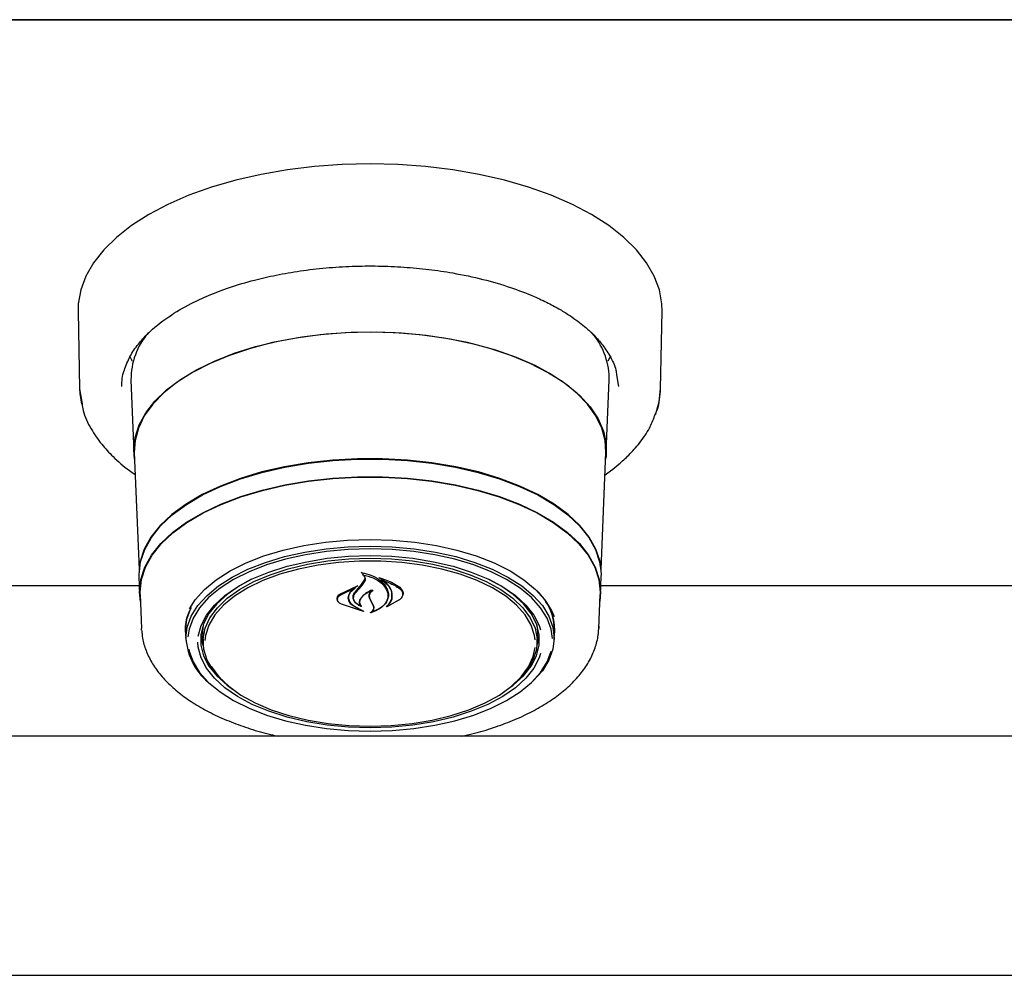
# Model space of a CAD drawing. Header units: inches. Extents: x 33 to 537, y 23 to 447.
# Tile 32 of 68: x 72.48 to 77.63, y 95.07 to 100.06. Entities that reach past the tile are written whole.
import ezdxf

# ---------------------------------------------------------------- set-up
doc = ezdxf.new("R2010")
doc.units = ezdxf.units.IN
doc.header["$LTSCALE"] = 16
doc.header["$MEASUREMENT"] = 0

msp = doc.modelspace()

# ---------------------------------------------------------------- linework, layer by layer
at = {"color": 7, "linetype": 'Continuous', "lineweight": 25}
for p, q in [((62.4403, 100.0632), (106.4403, 100.0632)), ((104.944, 100.0629), (63.9366, 100.0629)), ((72.7892, 98.5392), (72.7974, 98.1343)), ((75.8333, 98.1343), (75.8414, 98.5392)), ((73.0733, 98.2774), (73.0588, 98.3042)), ((75.5718, 98.3042), (75.5577, 98.278)), ((75.5651, 98.1803), (75.5653, 98.1929)), ((75.6035, 98.2065), (75.6129, 98.1455)), ((72.7974, 98.1343), (72.8101, 98.0555)), ((73.0656, 98.1803), (73.0808, 97.802)), ((75.5498, 97.802), (75.5651, 98.1803)), ((73.083, 97.8016), (73.1077, 97.1895)), ((75.5229, 97.1895), (75.5476, 97.8016)), ((73.107, 97.1532), (73.1108, 97.0597)), ((74.2768, 97.1708), (74.2768, 97.1614)), ((75.5199, 97.0597), (75.5236, 97.1532)), ((73.109, 97.1039), (71.8447, 97.1039)), ((74.1571, 97.0605), (74.2492, 97.1049)), ((74.2503, 97.1038), (74.238, 97.0948)), ((74.2391, 97.0677), (74.2713, 97.104)), ((74.2695, 97.1104), (74.2869, 97.1373)), ((74.2713, 97.104), (74.2889, 97.1296)), ((74.2869, 97.1373), (74.2887, 97.1468)), ((74.3727, 97.1424), (74.3727, 97.1348)), ((79.859, 97.1039), (75.5217, 97.1039)), ((73.1131, 97.0597), (73.1203, 96.8812)), ((74.1586, 97.0562), (74.2364, 97.0937)), ((74.2017, 97.0431), (74.2017, 97.0503)), ((74.2377, 97.0928), (74.2098, 97.0681)), ((74.2284, 97.0518), (74.2284, 97.0424)), ((74.238, 97.0932), (74.238, 97.0983)), ((74.409, 97.054), (74.409, 97.057)), ((74.4856, 97.0612), (74.4856, 97.0651)), ((75.5104, 96.8812), (75.5176, 97.0597)), ((74.1445, 97.0368), (74.1445, 97.0344)), ((74.2802, 96.9701), (74.1651, 97.0076)), ((74.2719, 96.974), (74.1663, 97.0076)), ((74.2286, 96.9994), (74.2729, 96.975)), ((74.23, 97.0004), (74.2811, 96.9712)), ((74.2642, 97.0008), (74.2642, 97.0009)), ((74.321, 97.0217), (74.312, 97.0413)), ((74.3229, 97.0211), (74.314, 97.0396)), ((74.3327, 96.9985), (74.321, 97.0217)), ((74.3346, 96.9988), (74.3229, 97.0211)), ((74.3346, 96.9894), (74.3346, 97.0005)), ((74.4701, 97.0331), (74.4019, 96.9942)), ((74.4072, 96.999), (74.4072, 96.9988)), ((74.4685, 97.0317), (74.4087, 96.9983)), ((73.4403, 96.861), (73.4441, 96.9017)), ((73.1208, 96.8723), (73.1203, 96.8812)), ((73.35, 96.8743), (73.3502, 96.884)), ((73.3511, 96.8629), (73.3509, 96.8726)), ((73.3511, 96.8629), (73.3528, 96.821)), ((73.4405, 96.8522), (73.4403, 96.861)), ((73.4405, 96.8522), (73.4424, 96.8038)), ((75.1882, 96.8038), (75.1901, 96.8522)), ((75.2778, 96.821), (75.2795, 96.8629)), ((75.5106, 96.8933), (75.5104, 96.8812)), ((105.2069, 96.3185), (63.6737, 96.3185)), ((63.5808, 95.0685), (105.2998, 95.0685))]:
    msp.add_line(p, q, dxfattribs=at)
at = {"color": 7, "linetype": 'Continuous', "lineweight": 25, "flags": 128}
for points in [[(75.8414, 98.5392), (75.8402, 98.5781), (75.8273, 98.6508), (75.8005, 98.7225), (75.7602, 98.7926), (75.7067, 98.8604), (75.6405, 98.9254), (75.5622, 98.9869), (75.4724, 99.0444), (75.3722, 99.0974), (75.2622, 99.1453), (75.1436, 99.1878), (75.0175, 99.2244), (74.8849, 99.2548), (74.7471, 99.2788), (74.6054, 99.2961), (74.461, 99.3065), (74.3153, 99.31), (74.1696, 99.3065), (74.0253, 99.2961), (73.8835, 99.2788), (73.7458, 99.2548), (73.6132, 99.2244), (73.487, 99.1878), (73.3684, 99.1453), (73.2585, 99.0974), (73.1582, 99.0444), (73.0685, 98.9869), (72.9901, 98.9254), (72.9239, 98.8604), (72.8704, 98.7926), (72.8301, 98.7225), (72.8033, 98.6508), (72.7904, 98.5781), (72.7892, 98.5392)], [(73.0845, 97.7654), (73.0806, 97.8145), (73.0876, 97.8801), (73.1085, 97.945), (73.1431, 98.0084), (73.1909, 98.0696), (73.2515, 98.1279), (73.3242, 98.1827), (73.4081, 98.2332), (73.5022, 98.2791), (73.6056, 98.3197), (73.717, 98.3545), (73.8352, 98.3833), (73.9589, 98.4056), (74.0865, 98.4212), (74.2168, 98.4299), (74.3482, 98.4316), (74.4792, 98.4264), (74.6084, 98.4142), (74.7342, 98.3952), (74.8553, 98.3697), (74.9703, 98.3378), (75.0778, 98.3001), (75.1767, 98.2568), (75.2659, 98.2085), (75.3442, 98.1558), (75.411, 98.0991), (75.4653, 98.0393), (75.5066, 97.9769), (75.5343, 97.9127), (75.5483, 97.8473), (75.5483, 97.7816), (75.5461, 97.7654)], [(74.3153, 98.4303), (74.1843, 98.4268), (74.0548, 98.4164), (73.9282, 98.3991), (73.806, 98.3752), (73.6896, 98.345), (73.5803, 98.3087), (73.4793, 98.2669), (73.3877, 98.2199), (73.3067, 98.1683), (73.2371, 98.1127), (73.1798, 98.0537), (73.1353, 97.992), (73.1041, 97.9282), (73.0867, 97.8632), (73.083, 97.8016)], [(75.5476, 97.8016), (75.5439, 97.8632), (75.5265, 97.9282), (75.4954, 97.992), (75.4509, 98.0537), (75.3935, 98.1127), (75.3239, 98.1683), (75.2429, 98.2199), (75.1514, 98.2669), (75.0504, 98.3087), (74.941, 98.345), (74.8246, 98.3752), (74.7024, 98.3991), (74.5759, 98.4164), (74.4463, 98.4268), (74.3153, 98.4303)], [(72.7974, 98.1343), (72.7988, 98.1086), (72.8076, 98.0535)], [(75.806, 97.9985), (75.8256, 98.0654), (75.8333, 98.1343)], [(75.5236, 97.1532), (75.5239, 97.1654), (75.5168, 97.2307), (75.4956, 97.2953), (75.4606, 97.3583), (75.4122, 97.4191), (75.3509, 97.4769), (75.2775, 97.5311), (75.1927, 97.5809), (75.0977, 97.6259), (74.9936, 97.6655), (74.8814, 97.6992), (74.7627, 97.7267), (74.6386, 97.7476), (74.5108, 97.7617), (74.3808, 97.7688), (74.2499, 97.7688), (74.1198, 97.7617), (73.992, 97.7476), (73.868, 97.7267), (73.7492, 97.6992), (73.6371, 97.6655), (73.5329, 97.6259), (73.4379, 97.5809), (73.3532, 97.5311), (73.2798, 97.4769), (73.2185, 97.4191), (73.17, 97.3583), (73.135, 97.2953), (73.1138, 97.2307), (73.1068, 97.1654), (73.107, 97.1532)], [(73.1093, 97.1789), (73.116, 97.2297), (73.1372, 97.2942), (73.1721, 97.3571), (73.2205, 97.4178), (73.2817, 97.4755), (73.355, 97.5296), (73.4395, 97.5793), (73.5343, 97.6242), (73.6383, 97.6638), (73.7503, 97.6974), (73.8688, 97.7249), (73.9926, 97.7457), (74.1202, 97.7598), (74.25, 97.7668), (74.3806, 97.7668), (74.5105, 97.7598), (74.6381, 97.7457), (74.7618, 97.7249), (74.8804, 97.6974), (74.9923, 97.6638), (75.0963, 97.6242), (75.1911, 97.5793), (75.2757, 97.5296), (75.349, 97.4755), (75.4102, 97.4178), (75.4585, 97.3571), (75.4935, 97.2942), (75.5146, 97.2297), (75.5211, 97.1825)], [(73.1146, 97.0226), (73.1105, 97.0718), (73.1176, 97.137), (73.1387, 97.2013), (73.1736, 97.2642), (73.2219, 97.3248), (73.283, 97.3824), (73.3562, 97.4364), (73.4406, 97.4861), (73.5354, 97.5309), (73.6392, 97.5704), (73.751, 97.604), (73.8694, 97.6314), (73.993, 97.6523), (74.1204, 97.6663), (74.2501, 97.6733), (74.3805, 97.6733), (74.5102, 97.6663), (74.6376, 97.6523), (74.7613, 97.6314), (74.8797, 97.604), (74.9914, 97.5704), (75.0953, 97.5309), (75.19, 97.4861), (75.2744, 97.4364), (75.3477, 97.3824), (75.4088, 97.3248), (75.457, 97.2642), (75.4919, 97.2013), (75.5131, 97.137), (75.5201, 97.0718), (75.5161, 97.0226)], [(73.1131, 97.0597), (73.1128, 97.0718), (73.1199, 97.1368), (73.1409, 97.2011), (73.1758, 97.2638), (73.224, 97.3243), (73.285, 97.3818), (73.358, 97.4357), (73.4423, 97.4853), (73.5368, 97.5301), (73.6405, 97.5695), (73.7521, 97.603), (73.8702, 97.6304), (73.9936, 97.6512), (74.1208, 97.6652), (74.2502, 97.6722), (74.3804, 97.6722), (74.5099, 97.6652), (74.637, 97.6512), (74.7604, 97.6304), (74.8786, 97.603), (74.9901, 97.5695), (75.0938, 97.5301), (75.1883, 97.4853), (75.2726, 97.4357), (75.3457, 97.3818), (75.4067, 97.3243), (75.4549, 97.2638), (75.4897, 97.2011), (75.5108, 97.1368), (75.5178, 97.0718), (75.5176, 97.0597)], [(73.3526, 96.8307), (73.3596, 96.8887), (73.3806, 96.9459), (73.4152, 97.0014), (73.4629, 97.0544), (73.523, 97.1041), (73.5947, 97.1499), (73.6769, 97.191), (73.7684, 97.2268), (73.8679, 97.2569), (73.9739, 97.2808), (74.0849, 97.2981), (74.1993, 97.3085), (74.3153, 97.312), (74.4314, 97.3085), (74.5457, 97.2981), (74.6567, 97.2808), (74.7627, 97.2569), (74.8622, 97.2268), (74.9537, 97.191), (75.0359, 97.1499), (75.1076, 97.1041), (75.1678, 97.0544), (75.2155, 97.0014), (75.25, 96.9459), (75.271, 96.8887), (75.278, 96.8307), (75.271, 96.7727), (75.25, 96.7155), (75.2155, 96.66), (75.1678, 96.607), (75.1481, 96.5892)], [(73.3709, 96.9833), (73.4019, 97.0317), (73.4504, 97.0855), (73.5114, 97.136), (73.5841, 97.1824), (73.6675, 97.2241), (73.7604, 97.2605), (73.8614, 97.291), (73.9689, 97.3152), (74.0815, 97.3327), (74.1976, 97.3434), (74.3153, 97.3469), (74.4331, 97.3434), (74.5491, 97.3327), (74.6617, 97.3152), (74.7693, 97.291), (74.8702, 97.2605), (74.9631, 97.2241), (75.0465, 97.1824), (75.1193, 97.136), (75.1803, 97.0855), (75.2287, 97.0317), (75.2638, 96.9754), (75.2774, 96.9432)], [(74.3153, 97.2976), (74.2004, 97.2941), (74.0872, 97.2837), (73.9773, 97.2666), (73.8724, 97.243), (73.7739, 97.2132), (73.6833, 97.1777), (73.6019, 97.137), (73.5309, 97.0917), (73.4714, 97.0425), (73.4241, 96.99), (73.3899, 96.9351), (73.3691, 96.8785), (73.3627, 96.837)], [(73.4175, 96.8406), (73.4175, 96.8406), (73.4317, 96.8966), (73.4598, 96.9513), (73.5014, 97.0039), (73.5558, 97.0533), (73.6222, 97.099), (73.6995, 97.1402), (73.7866, 97.1762), (73.882, 97.2065), (73.9842, 97.2305), (74.0916, 97.248), (74.2026, 97.2586), (74.3153, 97.2621)], [(75.2683, 96.8289), (75.2615, 96.8785), (75.2408, 96.9351), (75.2065, 96.99), (75.1593, 97.0425), (75.0997, 97.0917), (75.0287, 97.137), (74.9474, 97.1777), (74.8568, 97.2132), (74.7583, 97.243), (74.6533, 97.2666), (74.5434, 97.2837), (74.4302, 97.2941), (74.3153, 97.2976)], [(74.3153, 97.2621), (74.4281, 97.2586), (74.539, 97.248), (74.6465, 97.2305), (74.7487, 97.2065), (74.8441, 97.1762), (74.9311, 97.1402), (75.0084, 97.099), (75.0748, 97.0533), (75.1293, 97.0039), (75.1708, 96.9513), (75.1989, 96.8966), (75.2065, 96.8736)], [(73.5518, 96.6009), (73.5413, 96.6107), (73.496, 96.6618), (73.4642, 96.7154), (73.4463, 96.7707), (73.4427, 96.8266), (73.4535, 96.8823), (73.4784, 96.9368), (73.517, 96.9893), (73.5687, 97.0389), (73.6327, 97.0848), (73.708, 97.1262), (73.7931, 97.1624), (73.8869, 97.1929), (73.9877, 97.2172), (74.0939, 97.2348), (74.2037, 97.2455), (74.3153, 97.2491)], [(75.1783, 96.8226), (75.1752, 96.8444), (75.1575, 96.899), (75.126, 96.9521), (75.0812, 97.0027), (75.0238, 97.05), (74.9548, 97.0933), (74.8753, 97.1318), (74.7866, 97.1649), (74.6901, 97.1921), (74.5875, 97.2128), (74.4805, 97.2269), (74.3707, 97.2339), (74.26, 97.2339), (74.1502, 97.2269), (74.0431, 97.2128), (73.9405, 97.1921), (73.8441, 97.1649), (73.7554, 97.1318), (73.6758, 97.0933), (73.6068, 97.05), (73.5494, 97.0027), (73.5046, 96.9521), (73.4731, 96.899), (73.4555, 96.8444), (73.4521, 96.8193)], [(74.3153, 97.2491), (74.427, 97.2455), (74.5368, 97.2348), (74.6429, 97.2172), (74.7437, 97.1929), (74.8375, 97.1624), (74.9227, 97.1262), (74.9979, 97.0848), (75.0619, 97.0389), (75.1136, 96.9893), (75.1523, 96.9368), (75.1772, 96.8823), (75.1879, 96.8266), (75.1843, 96.7707), (75.1665, 96.7154), (75.1346, 96.6618), (75.0894, 96.6107), (75.0788, 96.6009)], [(73.6926, 97.1369), (73.6329, 97.1043), (73.5676, 97.0593), (73.514, 97.0106), (73.473, 96.9589), (73.4454, 96.905), (73.4314, 96.8499), (73.4314, 96.7942), (73.4454, 96.7391), (73.473, 96.6852), (73.514, 96.6335), (73.5676, 96.5848), (73.5965, 96.5633)], [(75.0341, 96.5633), (75.0631, 96.5848), (75.1167, 96.6335), (75.1576, 96.6852), (75.1853, 96.7391), (75.1992, 96.7942), (75.1992, 96.8499), (75.1853, 96.905), (75.1576, 96.9589), (75.1167, 97.0106), (75.0631, 97.0593), (74.9977, 97.1043), (74.938, 97.1369)], [(73.3509, 96.8726), (73.358, 96.9308), (73.3759, 96.9816)], [(75.1865, 96.9017), (75.1903, 96.861), (75.1901, 96.8522)], [(73.4316, 96.8513), (73.4383, 96.8073), (73.4435, 96.7897)], [(75.1872, 96.7897), (75.1924, 96.8073), (75.199, 96.8513)], [(75.2065, 96.751), (75.1989, 96.7281), (75.1708, 96.6734), (75.1293, 96.6208), (75.0748, 96.5713), (75.0084, 96.5256), (74.9311, 96.4845), (74.8441, 96.4485), (74.7487, 96.4182), (74.6465, 96.3942), (74.539, 96.3767), (74.4281, 96.3661), (74.3153, 96.3626), (74.2026, 96.3661), (74.0916, 96.3767), (73.9842, 96.3942), (73.882, 96.4182), (73.7866, 96.4485), (73.6995, 96.4845), (73.6222, 96.5256), (73.5558, 96.5713), (73.5014, 96.6208), (73.4598, 96.6734), (73.4317, 96.7281), (73.4175, 96.7841), (73.4158, 96.8095)], [(73.3672, 96.7724), (73.3691, 96.7636), (73.3899, 96.707), (73.4241, 96.652), (73.4714, 96.5995), (73.5309, 96.5503), (73.6019, 96.505), (73.6833, 96.4643), (73.7739, 96.4288), (73.8724, 96.399), (73.9773, 96.3754), (74.0872, 96.3583), (74.2004, 96.3479), (74.3153, 96.3444), (74.4302, 96.3479), (74.5434, 96.3583), (74.6533, 96.3754), (74.7583, 96.399), (74.8568, 96.4288), (74.9474, 96.4643), (75.0287, 96.505), (75.0997, 96.5503), (75.1593, 96.5995), (75.2065, 96.652), (75.2408, 96.707), (75.2614, 96.7633)], [(74.3153, 96.371), (74.4258, 96.3745), (74.5344, 96.3851), (74.6395, 96.4026), (74.7392, 96.4266), (74.832, 96.4568), (74.9163, 96.4926), (74.9907, 96.5336), (75.054, 96.579), (75.1052, 96.6281), (75.1435, 96.68), (75.1681, 96.734), (75.1781, 96.7813)], [(73.4852, 96.6835), (73.4872, 96.68), (73.5254, 96.6281), (73.5766, 96.579), (73.6399, 96.5336), (73.7144, 96.4926), (73.7987, 96.4568), (73.8914, 96.4266), (73.9912, 96.4026), (74.0962, 96.3851), (74.2049, 96.3745), (74.3153, 96.371)]]:
    msp.add_lwpolyline(points, dxfattribs=at)
at = {"color": 7, "linetype": 'Continuous', "lineweight": 25}
for centre, radius, start, end in [((73.4389, 98.1831), 0.3734, 139.1203, 180.4195), ((75.187, 98.1808), 0.3786, 1.8326, 41.2978), ((71.4591, 99.4352), 3.6474, 319.6135, 320.4011), ((74.9849, 96.8647), 0.2946, 359.6603, 46.8999), ((75.0087, 96.8723), 0.2715, 354.1101, 39.3385), ((73.6838, 96.8532), 0.332, 183.8862, 232.6755)]:
    msp.add_arc(centre, radius, start, end, dxfattribs=at)
for points, knots in [([(73.0309, 98.2307), (73.0397, 98.2552), (73.0565, 98.3013), (73.1001, 98.3652), (73.1637, 98.4358), (73.2533, 98.5083), (73.3644, 98.5736), (73.4724, 98.6239), (73.5823, 98.6655), (73.7013, 98.7011), (73.8258, 98.7298), (73.9509, 98.7514), (74.0843, 98.767), (74.2213, 98.7755), (74.3576, 98.7769), (74.4917, 98.7712), (74.6221, 98.759), (74.7612, 98.7385), (74.9057, 98.7078), (75.0478, 98.6661), (75.1602, 98.623), (75.2449, 98.5833), (75.3067, 98.5497), (75.3576, 98.5181), (75.4002, 98.4882), (75.4409, 98.456), (75.4838, 98.4169), (75.5297, 98.3664), (75.5712, 98.3037), (75.5982, 98.2489), (75.6024, 98.2151), (75.6035, 98.2065)], [0, 0, 0, 0, 0.04237, 0.079883, 0.111886, 0.167881, 0.216266, 0.248876, 0.285468, 0.326042, 0.359095, 0.394389, 0.431301, 0.467878, 0.503975, 0.539591, 0.574723, 0.609371, 0.654798, 0.699325, 0.740282, 0.767551, 0.791857, 0.813203, 0.832556, 0.85076, 0.875177, 0.905781, 0.942548, 0.985461, 1, 1, 1, 1]), ([(73.0178, 98.1455), (73.0182, 98.1735), (73.0187, 98.2019), (73.0307, 98.2303), (73.0309, 98.2307)], [0, 0, 0, 0, 0.985516, 1, 1, 1, 1]), ([(75.8024, 97.9922), (75.8071, 98.0025), (75.8282, 98.0489), (75.8311, 98.0969), (75.8333, 98.1343)], [0, 0, 0, 0, 0.222202, 1, 1, 1, 1]), ([(72.8101, 98.0555), (72.8117, 98.044), (72.8176, 97.999), (72.8533, 97.9278), (72.9071, 97.8472), (72.9745, 97.775), (73.0334, 97.7222), (73.0774, 97.693), (73.0877, 97.6862)], [0, 0, 0, 0, 0.083413, 0.326582, 0.538171, 0.718833, 0.934305, 1, 1, 1, 1]), ([(75.5429, 97.6852), (75.5527, 97.692), (75.5781, 97.7096), (75.6202, 97.7436), (75.6724, 97.7912), (75.7278, 97.8538), (75.7756, 97.922), (75.7942, 97.9707), (75.8024, 97.9922)], [0, 0, 0, 0, 0.076824, 0.198434, 0.360762, 0.563925, 0.808035, 1, 1, 1, 1]), ([(74.2692, 97.1733), (74.2691, 97.1734), (74.2689, 97.1735), (74.2688, 97.1737), (74.2687, 97.1739), (74.2688, 97.1742), (74.269, 97.1744), (74.2693, 97.1745), (74.2696, 97.1746), (74.2699, 97.1745), (74.27, 97.1745), (74.27, 97.1745)], [0, 0, 0, 0, 0.123143, 0.246034, 0.370682, 0.496097, 0.621009, 0.74366, 0.864166, 0.982646, 1, 1, 1, 1]), ([(74.2768, 97.1685), (74.2767, 97.1686), (74.2749, 97.1706), (74.2719, 97.172), (74.2692, 97.1733)], [0, 0, 0, 0, 0.049906, 1, 1, 1, 1]), ([(74.27, 97.1745), (74.2883, 97.1699), (74.3266, 97.1602), (74.373, 97.1319), (74.3956, 97.1058), (74.4028, 97.0909), (74.4037, 97.0891)], [0, 0, 0, 0, 0.296387, 0.623257, 0.953009, 1, 1, 1, 1]), ([(74.2781, 97.162), (74.278, 97.162), (74.2778, 97.1621), (74.2774, 97.162), (74.2771, 97.1619), (74.2769, 97.1618), (74.2768, 97.1616), (74.2768, 97.1613), (74.2769, 97.1611), (74.277, 97.161), (74.2771, 97.161)], [0, 0, 0, 0, 0.125597, 0.251419, 0.377158, 0.503278, 0.631361, 0.760616, 0.890505, 1, 1, 1, 1]), ([(74.2889, 97.1296), (74.29, 97.1331), (74.2923, 97.1402), (74.2882, 97.1511), (74.2818, 97.1577), (74.2775, 97.1607), (74.2771, 97.161)], [0, 0, 0, 0, 0.322035, 0.644191, 0.96662, 1, 1, 1, 1]), ([(74.2781, 97.162), (74.2963, 97.1571), (74.3341, 97.1468), (74.3786, 97.119), (74.3941, 97.0956), (74.4018, 97.084)], [0, 0, 0, 0, 0.321885, 0.666054, 1, 1, 1, 1]), ([(74.2492, 97.1049), (74.2493, 97.1049), (74.2495, 97.1049), (74.2498, 97.1049), (74.2501, 97.1049), (74.2504, 97.1047), (74.2506, 97.1045), (74.2507, 97.1043), (74.2506, 97.1041), (74.2505, 97.1039), (74.2504, 97.1038), (74.2503, 97.1038)], [0, 0, 0, 0, 0.113134, 0.226287, 0.339365, 0.453482, 0.568977, 0.6862, 0.804488, 0.922829, 1, 1, 1, 1]), ([(74.3607, 97.1471), (74.3606, 97.1471), (74.3604, 97.1472), (74.3603, 97.1474), (74.3603, 97.1477), (74.3604, 97.1479), (74.3606, 97.1481), (74.3609, 97.1482), (74.3612, 97.1483), (74.3615, 97.1483), (74.3616, 97.1482), (74.3617, 97.1482)], [0, 0, 0, 0, 0.117543, 0.234703, 0.353458, 0.473529, 0.593375, 0.712011, 0.828244, 0.942684, 1, 1, 1, 1]), ([(74.4281, 97.0385), (74.4291, 97.0516), (74.4311, 97.0779), (74.4076, 97.1155), (74.3795, 97.1372), (74.362, 97.1464), (74.3607, 97.1471)], [0, 0, 0, 0, 0.324346, 0.648698, 0.972585, 1, 1, 1, 1]), ([(74.3617, 97.1482), (74.3877, 97.1394), (74.4287, 97.1256), (74.459, 97.1042), (74.4701, 97.0964)], [0, 0, 0, 0, 0.635984, 1, 1, 1, 1]), ([(74.3742, 97.1354), (74.3741, 97.1354), (74.3738, 97.1354), (74.3735, 97.1354), (74.3732, 97.1353), (74.3729, 97.1352), (74.3728, 97.135), (74.3727, 97.1348), (74.3727, 97.1346), (74.3729, 97.1344), (74.373, 97.1343), (74.373, 97.1343)], [0, 0, 0, 0, 0.11659, 0.232847, 0.34915, 0.465958, 0.583986, 0.703147, 0.82309, 0.94277, 1, 1, 1, 1]), ([(74.43, 97.0363), (74.431, 97.0487), (74.433, 97.0737), (74.4112, 97.1086), (74.3851, 97.1262), (74.373, 97.1343)], [0, 0, 0, 0, 0.348801, 0.697655, 1, 1, 1, 1]), ([(74.3742, 97.1354), (74.3995, 97.1263), (74.4346, 97.1136), (74.4611, 97.0953), (74.4685, 97.0902)], [0, 0, 0, 0, 0.7187582, 1, 1, 1, 1]), ([(74.1651, 97.0076), (74.1603, 97.0105), (74.1507, 97.0164), (74.1431, 97.0282), (74.1417, 97.0406), (74.1465, 97.052), (74.1538, 97.0579), (74.1571, 97.0605)], [0, 0, 0, 0, 0.2063155, 0.412585, 0.6199658, 0.8275669, 1, 1, 1, 1]), ([(74.1663, 97.0076), (74.1617, 97.0103), (74.1525, 97.0156), (74.1451, 97.0264), (74.1437, 97.0377), (74.1483, 97.0482), (74.1554, 97.0537), (74.1586, 97.0562)], [0, 0, 0, 0, 0.205659, 0.411398, 0.617782, 0.824289, 1, 1, 1, 1]), ([(74.2098, 97.0681), (74.2056, 97.0612), (74.2002, 97.0523), (74.1998, 97.0429), (74.1997, 97.0408)], [0, 0, 0, 0, 0.775735, 1, 1, 1, 1]), ([(74.2117, 97.0713), (74.2075, 97.0641), (74.2022, 97.0549), (74.2018, 97.0452), (74.2017, 97.0431)], [0, 0, 0, 0, 0.779145, 1, 1, 1, 1]), ([(74.2676, 96.9967), (74.2605, 97.0002), (74.2453, 97.0077), (74.2306, 97.0244), (74.2247, 97.0436), (74.2284, 97.0601), (74.2351, 97.069), (74.2373, 97.0719)], [0, 0, 0, 0, 0.199032, 0.4256198, 0.6540078, 0.8840998, 1, 1, 1, 1]), ([(74.2626, 97.0003), (74.2562, 97.0039), (74.2424, 97.0116), (74.2301, 97.0278), (74.2269, 97.0459), (74.2322, 97.0595), (74.2379, 97.0663), (74.2391, 97.0677)], [0, 0, 0, 0, 0.211272, 0.4520564, 0.693901, 0.9365866, 1, 1, 1, 1]), ([(74.2377, 97.0928), (74.2378, 97.0928), (74.2379, 97.0929), (74.238, 97.0931), (74.2379, 97.0933), (74.2378, 97.0935), (74.2376, 97.0937), (74.2373, 97.0938), (74.2369, 97.0938), (74.2366, 97.0938), (74.2365, 97.0937), (74.2364, 97.0937)], [0, 0, 0, 0, 0.11846, 0.236725, 0.355566, 0.47497, 0.593884, 0.712004, 0.829299, 0.945897, 1, 1, 1, 1]), ([(74.328, 97.0814), (74.3141, 97.0749), (74.289, 97.0633), (74.2736, 97.0471), (74.2667, 97.0398)], [0, 0, 0, 0, 0.5544372, 1, 1, 1, 1]), ([(74.3203, 97.0807), (74.3069, 97.0733), (74.2862, 97.0617), (74.2732, 97.0467), (74.2685, 97.0413)], [0, 0, 0, 0, 0.641492, 1, 1, 1, 1]), ([(74.312, 97.0413), (74.3109, 97.0473), (74.3087, 97.0594), (74.3153, 97.0724), (74.3208, 97.0788), (74.3217, 97.0798)], [0, 0, 0, 0, 0.456282, 0.91253, 1, 1, 1, 1]), ([(74.314, 97.0396), (74.3129, 97.0451), (74.3108, 97.0562), (74.3181, 97.0705), (74.3263, 97.0778), (74.3293, 97.0805)], [0, 0, 0, 0, 0.387705, 0.775512, 1, 1, 1, 1]), ([(74.3217, 97.0798), (74.3218, 97.0799), (74.3219, 97.08), (74.3219, 97.0803), (74.3218, 97.0805), (74.3216, 97.0806), (74.3213, 97.0808), (74.3209, 97.0808), (74.3206, 97.0808), (74.3204, 97.0807), (74.3203, 97.0807)], [0, 0, 0, 0, 0.125086, 0.250316, 0.376049, 0.50125, 0.625004, 0.747487, 0.86833, 1, 1, 1, 1]), ([(74.328, 97.0814), (74.3281, 97.0814), (74.3283, 97.0815), (74.3286, 97.0815), (74.3289, 97.0814), (74.3292, 97.0813), (74.3294, 97.0812), (74.3295, 97.081), (74.3295, 97.0808), (74.3294, 97.0806), (74.3293, 97.0805), (74.3293, 97.0805)], [0, 0, 0, 0, 0.119103, 0.238301, 0.35723, 0.476142, 0.595766, 0.716512, 0.837842, 0.959589, 1, 1, 1, 1]), ([(74.4018, 97.084), (74.4058, 97.0722), (74.4112, 97.0561), (74.4074, 97.0401), (74.4063, 97.0358)], [0, 0, 0, 0, 0.7361274, 1, 1, 1, 1]), ([(74.4037, 97.0891), (74.4078, 97.0763), (74.4132, 97.0591), (74.4093, 97.0421), (74.4083, 97.0376)], [0, 0, 0, 0, 0.739885, 1, 1, 1, 1]), ([(74.4685, 97.0902), (74.4733, 97.0858), (74.4829, 97.0771), (74.4869, 97.0613), (74.483, 97.0453), (74.4733, 97.0363), (74.4685, 97.0317)], [0, 0, 0, 0, 0.249255, 0.498558, 0.748961, 1, 1, 1, 1]), ([(74.4701, 97.0964), (74.475, 97.0917), (74.4849, 97.0823), (74.4889, 97.0651), (74.4848, 97.0478), (74.475, 97.038), (74.4701, 97.0331)], [0, 0, 0, 0, 0.249695, 0.499309, 0.75082, 1, 1, 1, 1]), ([(74.1997, 97.0408), (74.2008, 97.0342), (74.203, 97.0212), (74.216, 97.0074), (74.226, 97.001), (74.2286, 96.9994)], [0, 0, 0, 0, 0.427052, 0.854253, 1, 1, 1, 1]), ([(74.2017, 97.0431), (74.2028, 97.0363), (74.2049, 97.0228), (74.2177, 97.0086), (74.2276, 97.0021), (74.23, 97.0004)], [0, 0, 0, 0, 0.4291024, 0.8582563, 1, 1, 1, 1]), ([(74.2667, 97.0398), (74.2635, 97.0347), (74.2571, 97.0244), (74.2586, 97.0107), (74.2628, 97.0033), (74.2642, 97.001)], [0, 0, 0, 0, 0.407831, 0.815767, 1, 1, 1, 1]), ([(74.2685, 97.0413), (74.2654, 97.036), (74.2591, 97.0255), (74.2607, 97.0099), (74.2666, 97.0011), (74.269, 96.9975)], [0, 0, 0, 0, 0.3689898, 0.7379511, 1, 1, 1, 1]), ([(74.2626, 97.0003), (74.2627, 97.0003), (74.2629, 97.0002), (74.2633, 97.0002), (74.2636, 97.0002), (74.2639, 97.0003), (74.2641, 97.0005), (74.2642, 97.0006), (74.2643, 97.0008), (74.2642, 97.0009), (74.2642, 97.001)], [0, 0, 0, 0, 0.128666, 0.257261, 0.385754, 0.513958, 0.642206, 0.771451, 0.901171, 1, 1, 1, 1]), ([(74.269, 96.9975), (74.269, 96.9974), (74.2691, 96.9973), (74.2691, 96.9971), (74.269, 96.9969), (74.2688, 96.9967), (74.2685, 96.9966), (74.2681, 96.9966), (74.2678, 96.9966), (74.2676, 96.9967), (74.2676, 96.9967)], [0, 0, 0, 0, 0.13037, 0.260532, 0.391099, 0.520849, 0.649515, 0.777288, 0.904515, 1, 1, 1, 1]), ([(74.3172, 96.9643), (74.32, 96.9661), (74.3272, 96.971), (74.3339, 96.9808), (74.3353, 96.9908), (74.3333, 96.9966), (74.3327, 96.9985)], [0, 0, 0, 0, 0.206003, 0.524655, 0.845104, 1, 1, 1, 1]), ([(74.4083, 97.0376), (74.4033, 97.0264), (74.3932, 97.0038), (74.3594, 96.978), (74.3308, 96.9678), (74.3183, 96.9633)], [0, 0, 0, 0, 0.35999, 0.720089, 1, 1, 1, 1]), ([(74.3254, 96.9695), (74.3281, 96.9721), (74.3342, 96.978), (74.3377, 96.9883), (74.3356, 96.9955), (74.3346, 96.9988)], [0, 0, 0, 0, 0.292801, 0.676007, 1, 1, 1, 1]), ([(74.4063, 97.0358), (74.4014, 97.0253), (74.3915, 97.0041), (74.3604, 96.9815), (74.3359, 96.9722), (74.3267, 96.9687)], [0, 0, 0, 0, 0.3849, 0.769927, 1, 1, 1, 1]), ([(74.4006, 96.9951), (74.4091, 97.0042), (74.4219, 97.0179), (74.4265, 97.0334), (74.4281, 97.0385)], [0, 0, 0, 0, 0.6702649, 1, 1, 1, 1]), ([(74.4073, 96.9991), (74.4073, 96.999), (74.4072, 96.9989), (74.4072, 96.9987), (74.4073, 96.9985), (74.4075, 96.9984), (74.4077, 96.9983), (74.4081, 96.9982), (74.4084, 96.9982), (74.4086, 96.9983), (74.4087, 96.9983)], [0, 0, 0, 0, 0.125514, 0.251194, 0.376713, 0.502033, 0.626722, 0.750348, 0.874063, 1, 1, 1, 1]), ([(74.4073, 96.9991), (74.4151, 97.0082), (74.4254, 97.0201), (74.4291, 97.0332), (74.43, 97.0363)], [0, 0, 0, 0, 0.766376, 1, 1, 1, 1]), ([(73.35, 96.8749), (73.3504, 96.8838), (73.3514, 96.9103), (73.3598, 96.949), (73.3751, 96.9784), (73.3813, 96.9904)], [0, 0, 0, 0, 0.229318, 0.685529, 1, 1, 1, 1]), ([(74.2811, 96.9712), (74.2812, 96.9711), (74.2814, 96.971), (74.2815, 96.9708), (74.2815, 96.9706), (74.2814, 96.9704), (74.2812, 96.9702), (74.2809, 96.9701), (74.2805, 96.9701), (74.2803, 96.9701), (74.2802, 96.9701)], [0, 0, 0, 0, 0.1254874, 0.2506342, 0.3765247, 0.5023893, 0.6282132, 0.7529537, 0.8768965, 1, 1, 1, 1]), ([(74.3183, 96.9633), (74.3182, 96.9633), (74.318, 96.9632), (74.3177, 96.9632), (74.3174, 96.9633), (74.3171, 96.9634), (74.3169, 96.9636), (74.3169, 96.9638), (74.3169, 96.964), (74.3171, 96.9642), (74.3172, 96.9642), (74.3172, 96.9643)], [0, 0, 0, 0, 0.118532, 0.23696, 0.355281, 0.474195, 0.593667, 0.71369, 0.834422, 0.955111, 1, 1, 1, 1]), ([(74.4019, 96.9942), (74.4018, 96.9942), (74.4016, 96.9942), (74.4013, 96.9941), (74.4009, 96.9942), (74.4007, 96.9943), (74.4005, 96.9945), (74.4004, 96.9947), (74.4004, 96.9949), (74.4005, 96.995), (74.4006, 96.9951)], [0, 0, 0, 0, 0.123092, 0.245937, 0.368224, 0.490189, 0.61295, 0.736629, 0.861368, 1, 1, 1, 1]), ([(73.1223, 96.871), (73.1231, 96.8575), (73.1253, 96.8222), (73.1426, 96.766), (73.1725, 96.7034), (73.2145, 96.643), (73.2681, 96.5852), (73.333, 96.5305), (73.4085, 96.4797), (73.4935, 96.4334), (73.5871, 96.3921), (73.6884, 96.3565), (73.7715, 96.3319), (73.8222, 96.3213), (73.8352, 96.3185)], [0, 0, 0, 0, 0.05346, 0.140184, 0.22775, 0.316989, 0.408076, 0.500617, 0.593994, 0.687675, 0.781283, 0.874711, 0.967939, 1, 1, 1, 1]), ([(74.7951, 96.3185), (74.8148, 96.3229), (74.8721, 96.3354), (74.9609, 96.3624), (75.0608, 96.3991), (75.1529, 96.4413), (75.2366, 96.4886), (75.311, 96.5407), (75.3751, 96.5972), (75.4278, 96.6577), (75.4684, 96.7214), (75.4958, 96.7873), (75.5085, 96.8429), (75.5098, 96.8761), (75.5102, 96.8868)], [0, 0, 0, 0, 0.048099, 0.139277, 0.230661, 0.322294, 0.414199, 0.506358, 0.598632, 0.690599, 0.781636, 0.871025, 0.958378, 1, 1, 1, 1])]:
    msp.add_open_spline(points, degree=3, knots=knots, dxfattribs=at)

doc.saveas('drawing.dxf')
